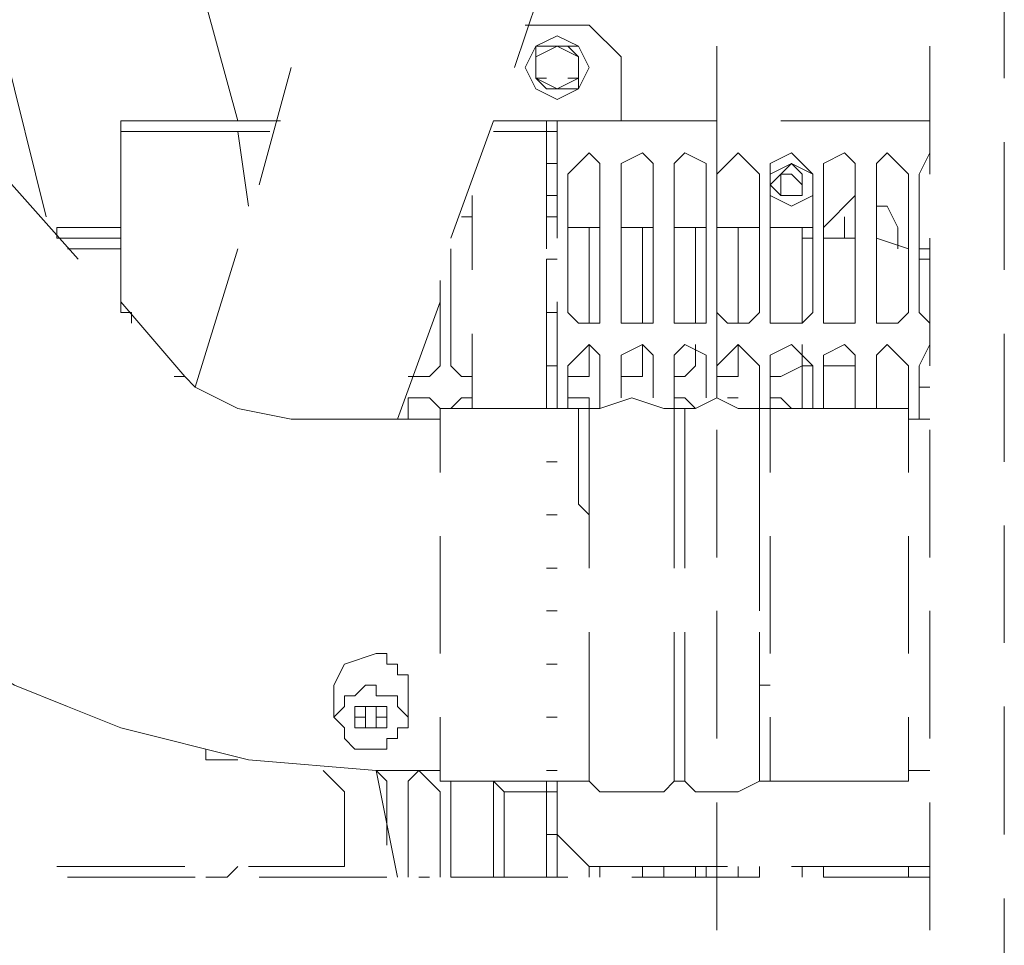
# Model space of a CAD drawing. Header units: millimetres. Extents: x 0 to 1151, y 0 to 297.
# Tile 67 of 93: x 357.95 to 361.87, y 142.5 to 146.18. Entities that reach past the tile are written whole.
import ezdxf

# ---------------------------------------------------------------- set-up
doc = ezdxf.new("R2010")
doc.units = ezdxf.units.MM
doc.header["$MEASUREMENT"] = 0
doc.layers.get('0').update_dxf_attribs({"linetype": 'CONTINUOUS'})

msp = doc.modelspace()

# ---------------------------------------------------------------- linework, layer by layer
at = {"color": 7, "linetype": 'Continuous', "lineweight": 20, "true_color": 0x000007}
for p, q in [((360.0873, 146.498), (359.918, 145.99)), ((361.8653, 146.4557), (361.8653, 145.9477)), ((358.6903, 146.244), (358.8173, 145.7783)), ((357.886, 146.0747), (358.0553, 145.3973)), ((360.045, 146.0747), (360.0027, 146.0747)), ((360.1297, 146.0747), (360.172, 146.0747)), ((360.7223, 145.5667), (360.7223, 146.0747)), ((361.569, 146.0747), (361.569, 145.5667)), ((359.029, 145.99), (358.902, 145.5243)), ((360.1297, 145.9477), (360.172, 145.9477)), ((360.045, 145.9053), (360.045, 145.9053)), ((358.394, 145.7783), (358.9867, 145.7783)), ((359.8333, 145.7783), (359.664, 145.3127)), ((359.8333, 145.7783), (360.0873, 145.7783)), ((360.3413, 145.7783), (360.3413, 145.7783)), ((361.569, 145.7783), (360.9763, 145.7783)), ((358.3517, 145.0163), (358.3517, 145.736)), ((358.3517, 145.736), (358.3517, 145.2703)), ((358.394, 145.736), (358.9443, 145.736)), ((358.8173, 145.736), (358.8597, 145.4397)), ((360.045, 145.736), (359.8333, 145.736)), ((360.0873, 145.736), (360.045, 145.736)), ((360.045, 145.736), (360.045, 145.3127)), ((360.045, 145.3127), (360.045, 145.736)), ((360.0873, 145.736), (360.0873, 145.3127)), ((360.0873, 145.736), (360.0873, 145.736)), ((361.8653, 145.6937), (361.8653, 145.1857)), ((358.1823, 145.228), (357.8437, 145.609)), ((358.3517, 145.609), (358.3517, 145.609)), ((358.3517, 145.609), (358.3517, 145.609)), ((358.3517, 145.609), (358.3517, 145.609)), ((358.3517, 145.609), (358.3517, 145.609)), ((358.3517, 145.609), (358.3517, 145.609)), ((358.3517, 145.482), (358.3517, 145.609)), ((358.3517, 145.482), (358.3517, 145.609)), ((358.3517, 145.482), (358.3517, 145.609)), ((358.3517, 145.609), (358.3517, 145.609)), ((358.3517, 145.609), (358.3517, 145.609)), ((358.3517, 145.609), (358.3517, 145.609)), ((358.3517, 145.609), (358.3517, 145.609)), ((358.3517, 145.609), (358.3517, 145.609)), ((358.3517, 145.609), (358.3517, 145.482)), ((358.3517, 145.609), (358.3517, 145.609)), ((358.3517, 145.609), (358.3517, 145.609)), ((358.3517, 145.609), (358.3517, 145.609)), ((358.3517, 145.609), (358.3517, 145.609)), ((360.045, 145.609), (360.0873, 145.609)), ((360.1297, 145.0163), (360.1297, 145.5667)), ((360.3413, 145.0163), (360.3413, 145.5667)), ((360.553, 145.0163), (360.553, 145.5667)), ((360.7223, 145.0163), (360.7223, 145.5667)), ((360.934, 145.0163), (360.934, 145.5667)), ((361.1033, 145.5667), (361.1033, 145.0163)), ((361.1457, 145.0163), (361.1457, 145.5667)), ((361.2727, 145.5667), (361.2727, 145.0163)), ((361.3573, 145.0163), (361.3573, 145.5667)), ((358.3517, 145.482), (358.3517, 145.482)), ((358.3517, 145.482), (358.3517, 145.482)), ((358.3517, 145.482), (358.3517, 145.482)), ((358.3517, 145.482), (358.3517, 145.482)), ((358.3517, 145.482), (358.3517, 145.482)), ((358.3517, 145.482), (358.3517, 145.482)), ((358.3517, 145.482), (358.3517, 145.482)), ((358.3517, 145.482), (358.3517, 145.482)), ((358.3517, 145.482), (358.3517, 145.482)), ((358.3517, 145.482), (358.3517, 145.482)), ((358.3517, 145.482), (358.3517, 145.482)), ((358.3517, 145.482), (358.3517, 145.482)), ((358.3517, 145.482), (358.3517, 145.482)), ((358.3517, 145.482), (358.3517, 145.482)), ((359.7487, 145.1857), (359.7487, 145.482)), ((360.045, 145.482), (360.0873, 145.482)), ((361.1457, 145.355), (361.2727, 145.482)), ((358.3517, 145.3973), (358.3517, 145.3973)), ((358.3517, 145.3973), (358.3517, 145.3973)), ((358.3517, 145.3973), (358.3517, 145.3973)), ((358.3517, 145.3973), (358.3517, 145.3973)), ((358.3517, 145.3973), (358.3517, 145.3973)), ((358.3517, 145.3127), (358.3517, 145.3973)), ((358.3517, 145.3127), (358.3517, 145.3973)), ((358.3517, 145.3127), (358.3517, 145.3973)), ((358.3517, 145.3127), (358.3517, 145.3973)), ((358.3517, 145.3127), (358.3517, 145.3973)), ((358.3517, 145.3973), (358.3517, 145.3973)), ((358.3517, 145.3973), (358.3517, 145.3973)), ((358.3517, 145.3973), (358.3517, 145.3973)), ((358.3517, 145.3973), (358.3517, 145.3973)), ((358.3517, 145.3973), (358.3517, 145.3973)), ((358.3517, 145.3973), (358.3517, 145.3973)), ((359.7063, 145.3973), (359.7487, 145.3973)), ((360.045, 145.3973), (360.0873, 145.3973)), ((360.045, 145.2703), (360.045, 145.3973)), ((358.3517, 145.355), (358.0977, 145.355)), ((358.0977, 145.355), (358.0977, 145.3127)), ((358.3517, 145.355), (358.3517, 145.355)), ((360.1297, 145.355), (360.2567, 145.355)), ((360.2143, 144.974), (360.2143, 145.355)), ((360.3413, 145.355), (360.4683, 145.355)), ((360.426, 144.974), (360.426, 145.355)), ((360.553, 145.355), (360.68, 145.355)), ((360.6377, 144.974), (360.6377, 145.355)), ((360.7223, 145.355), (360.8917, 145.355)), ((360.807, 144.974), (360.807, 145.355)), ((360.934, 145.355), (361.1033, 145.355)), ((361.061, 144.974), (361.061, 145.355)), ((361.442, 145.2703), (361.442, 145.355)), ((358.3517, 145.3127), (358.0977, 145.3127)), ((360.7223, 144.8047), (360.7223, 145.3127)), ((361.061, 145.3127), (361.1033, 145.3127)), ((361.061, 145.3127), (361.061, 144.974)), ((361.1457, 145.3127), (361.2727, 145.3127)), ((361.1457, 145.3127), (361.2727, 145.3127)), ((361.1457, 145.3127), (361.2727, 145.3127)), ((361.188, 145.3127), (361.2727, 145.3127)), ((361.188, 145.3127), (361.188, 145.3127)), ((361.3573, 145.3127), (361.4843, 145.2703)), ((361.3573, 145.3127), (361.4843, 145.2703)), ((361.3573, 145.3127), (361.4843, 145.2703)), ((361.3573, 145.3127), (361.4843, 145.2703)), ((361.569, 145.3127), (361.569, 144.8047)), ((358.3517, 145.2703), (358.14, 145.2703)), ((358.3517, 145.2703), (358.3517, 145.2703)), ((358.3517, 145.2703), (358.3517, 145.2703)), ((358.3517, 145.2703), (358.3517, 145.2703)), ((358.3517, 145.2703), (358.3517, 145.2703)), ((358.3517, 145.2703), (358.3517, 145.2703)), ((358.3517, 145.2703), (358.3517, 145.2703)), ((358.3517, 145.2703), (358.3517, 145.2703)), ((358.3517, 145.2703), (358.3517, 145.2703)), ((358.3517, 145.2703), (358.3517, 145.2703)), ((358.3517, 145.2703), (358.3517, 145.2703)), ((358.3517, 145.2703), (358.3517, 145.2703)), ((358.3517, 145.2703), (358.3517, 145.2703)), ((358.8173, 145.2703), (358.648, 144.72)), ((359.664, 145.2703), (359.664, 144.8047)), ((361.5267, 145.2703), (361.569, 145.2703)), ((361.5267, 145.2703), (361.569, 145.2703)), ((358.3517, 145.228), (358.3517, 145.228)), ((358.3517, 145.228), (358.3517, 145.228)), ((358.3517, 145.228), (358.3517, 145.228)), ((358.3517, 145.228), (358.3517, 145.228)), ((358.3517, 145.228), (358.3517, 145.228)), ((358.3517, 145.228), (358.3517, 145.0587)), ((358.3517, 145.101), (358.3517, 145.228)), ((358.3517, 145.101), (358.3517, 145.228)), ((358.3517, 145.101), (358.3517, 145.228)), ((358.3517, 145.101), (358.3517, 145.228)), ((358.3517, 145.101), (358.3517, 145.228)), ((358.3517, 145.228), (358.3517, 145.228)), ((358.3517, 145.228), (358.3517, 145.228)), ((358.3517, 145.228), (358.3517, 145.228)), ((358.3517, 145.228), (358.3517, 145.228)), ((358.3517, 145.228), (358.3517, 145.228)), ((360.045, 145.228), (360.0873, 145.228)), ((360.045, 145.0587), (360.045, 145.228)), ((361.5267, 145.228), (361.569, 145.228)), ((361.5267, 145.228), (361.569, 145.228)), ((358.3517, 145.1857), (358.3517, 145.0587)), ((358.3517, 145.0587), (358.3517, 145.0587)), ((358.3517, 145.0587), (358.3517, 145.0587)), ((358.3517, 145.0587), (358.3517, 145.0587)), ((358.3517, 145.0587), (358.3517, 145.0587)), ((358.3517, 145.0587), (358.3517, 145.0587)), ((358.3517, 145.0587), (358.3517, 145.0587)), ((358.3517, 145.0587), (358.3517, 145.0587)), ((358.3517, 145.0587), (358.3517, 145.0587)), ((358.3517, 145.0587), (358.3517, 145.0587)), ((358.3517, 145.0587), (358.3517, 145.0587)), ((358.6057, 144.7623), (358.3517, 145.0587)), ((359.6217, 145.0587), (359.4523, 144.593)), ((360.045, 145.0587), (360.045, 144.6353)), ((360.045, 144.6353), (360.045, 145.0587)), ((360.0873, 145.0587), (360.0873, 144.6353)), ((358.3517, 145.0163), (358.3517, 145.0163)), ((358.3517, 145.0163), (358.394, 145.0163)), ((358.394, 145.0163), (358.394, 144.974)), ((360.045, 145.0163), (360.0873, 145.0163)), ((360.045, 144.847), (360.045, 145.0163)), ((359.7487, 144.6353), (359.7487, 144.9317)), ((361.8653, 144.9317), (361.8653, 144.4237)), ((361.061, 144.8893), (361.061, 144.8047)), ((360.045, 144.8047), (360.0873, 144.8047)), ((360.045, 144.6777), (360.045, 144.8047)), ((360.1297, 144.6353), (360.1297, 144.8047)), ((360.2567, 144.8047), (360.2567, 144.6353)), ((360.3413, 144.6777), (360.3413, 144.8047)), ((360.4683, 144.8047), (360.4683, 144.6777)), ((360.553, 144.6353), (360.553, 144.8047)), ((360.68, 144.8047), (360.68, 144.6777)), ((360.7223, 144.6777), (360.7223, 144.8047)), ((360.8917, 144.8047), (360.8917, 144.6353)), ((360.934, 144.6353), (360.934, 144.8047)), ((361.061, 144.8047), (361.1033, 144.8047)), ((361.061, 144.8047), (361.061, 144.8047)), ((361.061, 144.6353), (361.061, 144.8047)), ((361.1033, 144.8047), (361.1033, 144.6353)), ((361.1457, 144.8047), (361.2303, 144.8047)), ((361.1457, 144.8047), (361.188, 144.8047)), ((361.1457, 144.6353), (361.1457, 144.8047)), ((361.2727, 144.8047), (361.2303, 144.8047)), ((361.2303, 144.8047), (361.2727, 144.8047)), ((361.2727, 144.8047), (361.2727, 144.6353)), ((361.3573, 144.6353), (361.3573, 144.8047)), ((361.4843, 144.8047), (361.4843, 144.6353)), ((358.6057, 144.7623), (358.5633, 144.7623)), ((361.3573, 144.7623), (361.3573, 144.7623)), ((361.569, 144.72), (361.5267, 144.72)), ((360.3413, 144.6777), (360.3413, 144.6777)), ((360.807, 144.6777), (360.7647, 144.6777)), ((359.4947, 144.6353), (359.4947, 144.593)), ((359.6217, 144.593), (359.6217, 144.6353)), ((359.6217, 144.6353), (359.6217, 144.3813)), ((360.172, 144.6353), (359.6217, 144.6353)), ((360.045, 144.6353), (360.0873, 144.6353)), ((360.172, 144.6353), (360.172, 144.6353)), ((360.172, 144.6353), (360.2143, 144.6353)), ((360.2143, 144.6353), (360.2143, 144.6353)), ((360.2143, 144.212), (360.2143, 144.6353)), ((360.2143, 144.0003), (360.2143, 144.6353)), ((360.2143, 144.0003), (360.2143, 144.6353)), ((360.2143, 144.6353), (360.2567, 144.6353)), ((360.2143, 144.6353), (360.2567, 144.6353)), ((360.553, 144.6353), (360.5107, 144.6353)), ((360.5953, 144.6353), (360.553, 144.6353)), ((360.553, 144.6353), (360.553, 144.6353)), ((360.553, 144.0003), (360.553, 144.6353)), ((360.5953, 144.0003), (360.5953, 144.6353)), ((360.5953, 144.6353), (360.6377, 144.6353)), ((360.8917, 144.6353), (360.807, 144.6353)), ((360.8917, 144.6353), (360.8917, 144.6353)), ((360.8917, 144.6353), (360.8917, 144.6353)), ((360.8917, 144.0003), (360.8917, 144.6353)), ((360.8917, 144.0003), (360.8917, 144.6353)), ((360.8917, 144.6353), (360.934, 144.6353)), ((360.934, 144.6353), (360.8917, 144.6353)), ((360.934, 144.3813), (360.934, 144.6353)), ((360.934, 144.6353), (360.934, 144.6353)), ((361.4843, 144.6353), (360.934, 144.6353)), ((361.4843, 144.3813), (361.4843, 144.6353)), ((359.6217, 144.3813), (359.6217, 144.593)), ((361.569, 144.593), (361.4843, 144.593)), ((360.7223, 144.0427), (360.7223, 144.5507)), ((361.569, 144.5507), (361.569, 144.0427)), ((360.045, 144.4237), (360.0873, 144.4237)), ((360.8917, 144.212), (360.8917, 144.2543)), ((360.8917, 143.831), (360.8917, 144.2543)), ((360.045, 144.212), (360.0873, 144.212)), ((361.8653, 144.1697), (361.8653, 143.704)), ((359.6217, 144.1273), (359.6217, 143.6617)), ((360.934, 143.6617), (360.934, 144.1273)), ((361.4843, 143.6617), (361.4843, 144.1273)), ((360.045, 144.0003), (360.0873, 144.0003)), ((360.045, 143.831), (360.0873, 143.831)), ((360.7223, 143.323), (360.7223, 143.831)), ((361.569, 143.831), (361.569, 143.323)), ((360.2143, 143.1537), (360.2143, 143.7463)), ((360.2143, 143.1537), (360.2143, 143.7463)), ((360.553, 143.1537), (360.553, 143.7463)), ((360.5953, 143.1537), (360.5953, 143.7463)), ((360.8917, 143.1537), (360.8917, 143.7463)), ((360.8917, 143.1537), (360.8917, 143.7463)), ((360.045, 143.6193), (360.0873, 143.6193)), ((360.8917, 143.1537), (360.8917, 143.577)), ((359.1983, 143.5347), (359.1983, 143.4077)), ((359.4947, 143.5347), (359.4947, 143.4077)), ((360.8917, 143.5347), (360.934, 143.5347)), ((361.8653, 143.45), (361.8653, 142.942)), ((359.6217, 143.4077), (359.6217, 143.1537)), ((360.045, 143.4077), (360.0873, 143.4077)), ((360.934, 143.1537), (360.934, 143.4077)), ((361.4843, 143.1537), (361.4843, 143.4077)), ((359.6217, 143.196), (359.3677, 143.196)), ((359.3677, 143.196), (359.4523, 142.7727)), ((360.045, 143.196), (360.0873, 143.196)), ((361.569, 143.196), (361.4843, 143.196)), ((360.172, 143.1537), (359.6217, 143.1537)), ((359.664, 142.7727), (359.664, 143.1537)), ((360.045, 143.069), (360.045, 143.1537)), ((360.0873, 143.1537), (360.0873, 142.942)), ((360.2143, 143.1537), (360.172, 143.1537)), ((360.172, 143.1537), (360.2143, 143.1537)), ((360.2143, 143.1537), (360.2143, 143.1537)), ((360.2143, 143.1537), (360.2567, 143.1113)), ((360.553, 143.1537), (360.5107, 143.1113)), ((360.553, 143.1537), (360.5953, 143.1537)), ((360.5953, 143.1537), (360.6377, 143.1113)), ((360.8917, 143.1537), (360.807, 143.1113)), ((360.8917, 143.1537), (360.8917, 143.1537)), ((360.8917, 143.1537), (360.934, 143.1537)), ((360.934, 143.1537), (360.934, 143.1537)), ((361.4843, 143.1537), (360.934, 143.1537)), ((359.41, 142.8997), (359.41, 143.1113)), ((359.4947, 143.1113), (359.4947, 142.7727)), ((359.6217, 142.7727), (359.6217, 143.1113)), ((359.8757, 143.1113), (359.8757, 142.7727)), ((360.045, 143.1113), (360.045, 142.942)), ((360.045, 143.1113), (360.0873, 143.1113)), ((360.045, 142.7727), (360.045, 143.1113)), ((360.7223, 142.561), (360.7223, 143.069)), ((361.569, 143.069), (361.569, 142.561)), ((360.0873, 142.942), (360.045, 142.942)), ((360.0873, 142.942), (360.2143, 142.815)), ((360.0873, 142.942), (360.0873, 142.7727)), ((358.0977, 142.815), (358.6057, 142.815)), ((358.8173, 142.815), (358.775, 142.7727)), ((360.2143, 142.815), (360.7647, 142.815)), ((360.2143, 142.7727), (360.2143, 142.815)), ((360.2567, 142.815), (360.2567, 142.7727)), ((360.426, 142.7727), (360.426, 142.815)), ((360.5107, 142.815), (360.5107, 142.7727)), ((360.6377, 142.7727), (360.6377, 142.815)), ((360.68, 142.815), (360.68, 142.7727)), ((360.807, 142.7727), (360.807, 142.815)), ((360.8917, 142.815), (360.8917, 142.7727)), ((361.0187, 142.815), (361.569, 142.815)), ((361.061, 142.7727), (361.061, 142.815)), ((361.061, 142.7727), (361.061, 142.815)), ((361.1457, 142.7727), (361.1457, 142.815)), ((361.4843, 142.815), (361.4843, 142.7727)), ((358.648, 142.7727), (358.14, 142.7727)), ((358.14, 142.7727), (358.1823, 142.7727)), ((358.3093, 142.7727), (358.3093, 142.7727)), ((358.3517, 142.7727), (358.3517, 142.7727)), ((358.521, 142.7727), (358.521, 142.7727)), ((358.5633, 142.7727), (358.5633, 142.7727)), ((359.41, 142.7727), (358.902, 142.7727)), ((358.902, 142.7727), (358.902, 142.7727)), ((359.537, 142.7727), (359.5793, 142.7727)), ((360.1297, 142.7727), (359.664, 142.7727)), ((359.7063, 142.7727), (359.7063, 142.7727)), ((359.7487, 142.7727), (359.791, 142.7727)), ((359.918, 142.7727), (359.918, 142.7727)), ((360.0873, 142.7727), (360.0873, 142.7727)), ((360.2143, 142.7727), (360.2143, 142.7727)), ((360.8917, 142.7727), (360.3837, 142.7727)), ((361.569, 142.7727), (361.1457, 142.7727)), ((361.8653, 142.688), (361.8653, 142.18))]:
    msp.add_line(p, q, dxfattribs=at)
for points in [[(360.3413, 145.7783), (360.3413, 146.0323), (360.2143, 146.1593), (359.9603, 146.1593)], [(360.045, 145.9477), (360.0027, 145.9477), (360.0027, 145.99), (360.0027, 146.0323), (360.0027, 146.0747), (360.0873, 146.0747), (360.1297, 146.0747), (360.172, 146.0323), (360.0873, 146.0747), (360.0027, 146.0323), (360.0027, 145.9477), (360.0873, 145.9053), (360.172, 145.9477), (360.172, 146.0323)], [(360.172, 146.0323), (360.172, 145.9477), (360.172, 145.9053), (360.0873, 145.9053)], [(360.0027, 145.9477), (360.045, 145.9053), (360.0873, 145.9053)], [(358.394, 145.7783), (358.3517, 145.7783), (358.3517, 145.736), (358.394, 145.736)], [(360.0873, 145.7783), (360.045, 145.7783), (360.045, 145.736)], [(360.7223, 145.7783), (360.0873, 145.7783), (360.0873, 145.736)], [(360.2567, 145.5667), (360.2567, 145.609), (360.2143, 145.6513), (360.172, 145.609), (360.1297, 145.5667)], [(360.4683, 145.5667), (360.4683, 145.609), (360.426, 145.6513), (360.3413, 145.609), (360.3413, 145.5667)], [(360.68, 145.5667), (360.68, 145.609), (360.5953, 145.6513), (360.553, 145.609), (360.553, 145.5667)], [(360.8917, 145.5667), (360.8493, 145.609), (360.807, 145.6513), (360.7647, 145.609), (360.7223, 145.5667)], [(361.1033, 145.5667), (361.061, 145.609), (361.0187, 145.6513), (360.934, 145.609), (360.934, 145.5667)], [(361.2727, 145.5667), (361.2727, 145.609), (361.2303, 145.6513), (361.1457, 145.609), (361.1457, 145.5667)], [(361.4843, 145.5667), (361.442, 145.609), (361.3997, 145.6513), (361.3573, 145.609), (361.3573, 145.5667)], [(361.569, 144.974), (361.5267, 145.0163), (361.5267, 145.5667), (361.569, 145.6513)], [(361.1033, 145.5667), (361.0187, 145.609), (360.934, 145.5667)], [(361.061, 145.5243), (361.061, 145.5667), (361.0187, 145.609), (360.9763, 145.5667), (360.934, 145.5243), (360.9763, 145.482)], [(360.1297, 145.0163), (360.172, 144.974), (360.2143, 144.974), (360.2567, 144.974), (360.2567, 145.0163), (360.2567, 145.5667)], [(360.3413, 145.0163), (360.3413, 144.974), (360.426, 144.974), (360.4683, 144.974), (360.4683, 145.0163), (360.4683, 145.5667)], [(360.553, 145.0163), (360.553, 144.974), (360.5953, 144.974), (360.68, 144.974), (360.68, 145.0163), (360.68, 145.5667)], [(360.7223, 145.0163), (360.7647, 144.974), (360.807, 144.974), (360.8493, 144.974), (360.8917, 145.0163), (360.8917, 145.5667)], [(360.9763, 145.482), (361.061, 145.482), (361.061, 145.5243), (361.061, 145.5667)], [(360.9763, 145.482), (361.061, 145.482), (361.061, 145.5243), (361.061, 145.5667)], [(361.3573, 145.0163), (361.3573, 144.974), (361.3997, 144.974), (361.442, 144.974), (361.4843, 145.0163), (361.4843, 145.5667)], [(360.934, 145.482), (361.0187, 145.4397), (361.1033, 145.482)], [(361.442, 145.355), (361.3997, 145.4397), (361.3573, 145.4397)], [(358.3517, 145.3127), (358.3517, 145.3973), (358.3517, 145.2703)], [(361.2303, 145.3973), (361.2303, 145.355), (361.2303, 145.3127)], [(359.4947, 144.7623), (359.537, 144.7623), (359.5793, 144.7623), (359.6217, 144.8047), (359.6217, 145.1433)], [(358.3517, 145.0163), (358.394, 145.0163), (358.394, 144.974)], [(360.934, 145.0163), (360.934, 144.974), (361.0187, 144.974), (361.061, 144.974), (361.1033, 145.0163)], [(361.1457, 145.0163), (361.1457, 144.974), (361.2303, 144.974), (361.2727, 144.974), (361.2727, 145.0163)], [(360.2567, 144.8047), (360.2567, 144.847), (360.2143, 144.8893), (360.172, 144.847), (360.1297, 144.8047)], [(360.1297, 144.7623), (360.2143, 144.7623), (360.2143, 144.8047), (360.2143, 144.8893)], [(360.4683, 144.8047), (360.4683, 144.847), (360.426, 144.8893), (360.3413, 144.847), (360.3413, 144.8047)], [(360.3413, 144.7623), (360.426, 144.7623), (360.426, 144.8047), (360.426, 144.8893)], [(360.68, 144.8047), (360.68, 144.847), (360.5953, 144.8893), (360.553, 144.847), (360.553, 144.8047)], [(360.553, 144.7623), (360.5953, 144.7623), (360.6377, 144.8047), (360.6377, 144.8893)], [(360.8917, 144.8047), (360.8493, 144.847), (360.807, 144.8893), (360.7647, 144.847), (360.7223, 144.8047)], [(360.7223, 144.7623), (360.807, 144.7623), (360.807, 144.8047), (360.807, 144.8893)], [(361.1033, 144.8047), (361.061, 144.847), (361.0187, 144.8893), (360.934, 144.847), (360.934, 144.8047)], [(360.934, 144.7623), (360.9763, 144.7623), (361.061, 144.8047), (361.061, 144.8893)], [(361.2727, 144.8047), (361.2727, 144.847), (361.2303, 144.8893), (361.1457, 144.847), (361.1457, 144.8047)], [(361.4843, 144.8047), (361.442, 144.847), (361.3997, 144.8893), (361.3573, 144.847), (361.3573, 144.8047)], [(361.5267, 144.593), (361.5267, 144.8047), (361.569, 144.8893)], [(359.664, 144.8047), (359.7063, 144.7623), (359.7487, 144.7623)], [(359.6217, 144.593), (359.3677, 144.593), (359.029, 144.593), (358.8173, 144.6353), (358.7327, 144.6777), (358.648, 144.72), (358.6057, 144.7623)], [(359.6217, 144.6353), (359.5793, 144.6777), (359.537, 144.6777), (359.4947, 144.6777), (359.4947, 144.6353)], [(359.7487, 144.6777), (359.7063, 144.6777), (359.664, 144.6353)], [(360.2143, 144.6353), (360.2143, 144.6777), (360.1297, 144.6777)], [(360.5107, 144.6353), (360.3837, 144.6777), (360.2567, 144.6353)], [(360.6377, 144.6353), (360.5953, 144.6777), (360.553, 144.6777)], [(360.807, 144.6353), (360.7223, 144.6777), (360.6377, 144.6353)], [(361.0187, 144.6353), (360.9763, 144.6777), (360.934, 144.6777)], [(360.2143, 144.212), (360.172, 144.2543), (360.172, 144.6353)], [(359.3677, 143.196), (358.8597, 143.2383), (358.3517, 143.3653), (358.14, 143.45), (357.9283, 143.5347), (357.7167, 143.6617), (357.5473, 143.8733), (357.2933, 144.1273)], [(359.1983, 143.5347), (359.2407, 143.6193), (359.3677, 143.6617)], [(359.4947, 143.5347), (359.4947, 143.577), (359.4523, 143.577), (359.4523, 143.6193), (359.41, 143.6193), (359.41, 143.6617), (359.3677, 143.6617)], [(358.8173, 143.2383), (358.6903, 143.2383), (358.6903, 143.2807)], [(358.8597, 142.815), (359.2407, 142.815), (359.2407, 143.1113), (359.156, 143.196)], [(359.41, 143.1113), (359.41, 143.1537), (359.3677, 143.196)], [(359.6217, 143.1113), (359.5793, 143.1537), (359.537, 143.196), (359.4947, 143.1537), (359.4947, 143.1113)], [(359.8333, 143.1537), (359.8757, 143.1113), (360.045, 143.1113)], [(359.8333, 143.1537), (359.8333, 143.1113), (359.8333, 142.7727)], [(360.045, 142.942), (360.045, 143.1537), (360.045, 143.1113)], [(360.2567, 143.1113), (360.3837, 143.1113), (360.5107, 143.1113)], [(360.6377, 143.1113), (360.7223, 143.1113), (360.807, 143.1113)], [(358.6903, 142.7727), (358.7327, 142.7727), (358.775, 142.7727)]]:
    msp.add_lwpolyline(points, dxfattribs=at)
for points in [[(360.2143, 145.99), (360.172, 146.0747), (360.0873, 146.117), (360.0027, 146.0747), (359.9603, 145.99), (360.0027, 145.9053), (360.0873, 145.863), (360.172, 145.9053)], [(358.3517, 145.736), (358.3517, 145.0163)], [(358.3517, 145.609), (358.3517, 145.482)], [(358.3517, 145.482), (358.3517, 145.609)], [(358.3517, 145.482), (358.3517, 145.609)], [(361.061, 145.5243), (361.0187, 145.5667), (360.9763, 145.5667), (360.9763, 145.482), (361.061, 145.482)], [(358.3517, 145.3973), (358.3517, 145.2703)], [(359.4947, 143.4077), (359.4523, 143.45), (359.4523, 143.4923), (359.41, 143.4923), (359.3677, 143.4923), (359.3677, 143.5347), (359.3253, 143.5347), (359.283, 143.4923), (359.2407, 143.4923), (359.2407, 143.45), (359.1983, 143.4077), (359.2407, 143.3653), (359.2407, 143.323), (359.283, 143.2807), (359.3253, 143.2807), (359.3677, 143.2807), (359.41, 143.2807), (359.41, 143.323), (359.4523, 143.323), (359.4523, 143.3653), (359.4947, 143.3653)], [(359.283, 143.4077), (359.3253, 143.4077), (359.3253, 143.3653), (359.3677, 143.3653), (359.3677, 143.4077), (359.41, 143.4077), (359.3677, 143.4077), (359.3677, 143.45), (359.3253, 143.45), (359.3253, 143.4077)], [(359.41, 143.4077), (359.41, 143.45), (359.3677, 143.45), (359.3253, 143.45), (359.283, 143.45), (359.283, 143.4077), (359.283, 143.3653), (359.3253, 143.3653), (359.3677, 143.3653), (359.41, 143.3653)]]:
    msp.add_lwpolyline(points, close=True, dxfattribs=at)

doc.saveas('drawing.dxf')
